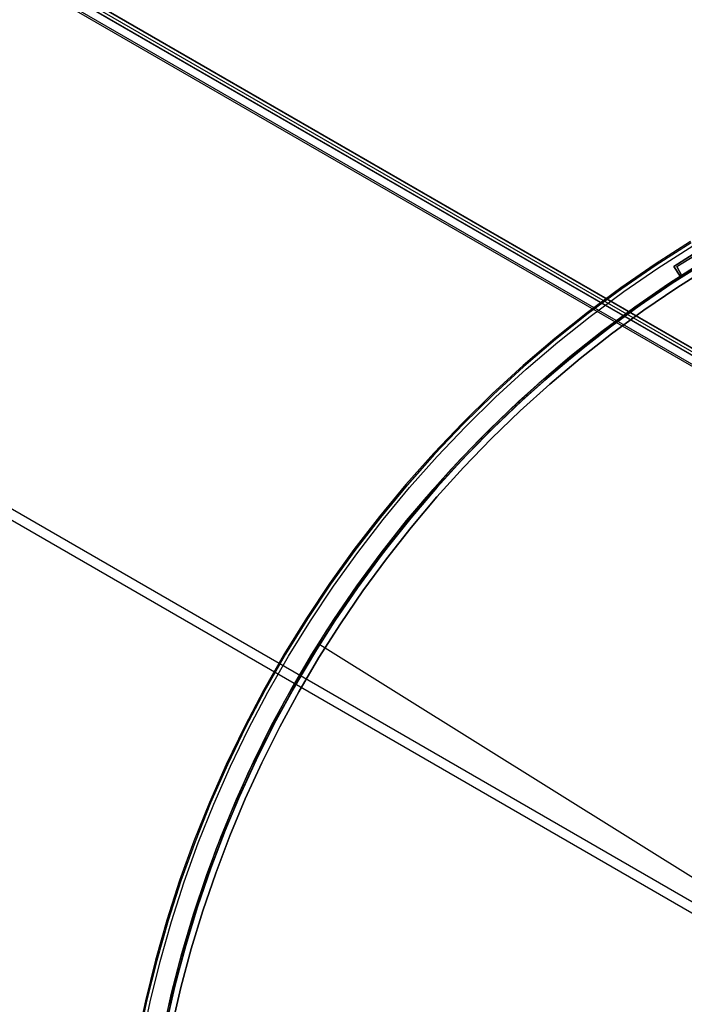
# Model space of a CAD drawing. Header units: millimetres. Extents: x 6049 to 7254, y -11340 to -10297.
# Tile 65 of 237: x 6487 to 6571, y -10646 to -10522. Entities that reach past the tile are written whole.
import ezdxf

# ---------------------------------------------------------------- set-up
doc = ezdxf.new("R2010")
doc.units = ezdxf.units.MM
doc.layers.add('color', color=7, linetype='Continuous')
doc.layers.add('luz', color=7, linetype='Continuous')

msp = doc.modelspace()

# ---------------------------------------------------------------- linework, layer by layer
at = {"color": 8, "true_color": 0x7f7f7f}
for p, q in [((6110.32, -10297.72, 81.77), (6655.92, -10612.72, 81.77)), ((6110.34, -10297.69, 77.17), (6655.94, -10612.69, 77.17)), ((6110.52, -10297.38, 80.07), (6656.12, -10612.38, 80.07)), ((6110.72, -10297.04, 78.36), (6656.31, -10612.04, 78.36)), ((6656.33, -10612.01, 78.14), (6110.73, -10297.01, 78.14)), ((6655.32, -10613.76, 82.52), (6109.72, -10298.76, 82.52)), ((6655.43, -10613.56, 82.55), (6109.84, -10298.56, 82.55)), ((6080.38, -10349.58, 63.33), (6592.03, -10644.98, 63.33)), ((6079.76, -10350.65, 68.69), (6591.41, -10646.05, 68.69))]:
    msp.add_line(p, q, dxfattribs=at)
at = {"layer": 'color', "color": 254, "true_color": 0xcad1ee}
for p, q in [((6571.57, -10549.73, -35.8), (6567.12, -10552.57, -35.8)), ((6571.57, -10549.73, -11.46), (6567.12, -10552.57, -11.46)), ((6571.57, -10549.73, -23.63), (6567.12, -10552.57, -23.63)), ((6571.57, -10549.73, -35.8), (6567.12, -10552.57, -35.8)), ((6571.57, -10549.73, -11.46), (6567.12, -10552.57, -11.46)), ((6571.66, -10549.87, -10.91), (6567.21, -10552.71, -10.91)), ((6567.46, -10553.08, -10.54), (6571.89, -10550.25, -10.54)), ((6567.46, -10553.08, -10.54), (6571.89, -10550.25, -10.54)), ((6569.45, -10552.86, -30.6), (6573.45, -10550.36, -30.6)), ((6569.45, -10552.86, -30.6), (6573.45, -10550.36, -30.6)), ((6573.45, -10550.36, -34.1), (6569.45, -10552.86, -34.1)), ((6569.45, -10552.86, -32.35), (6573.45, -10550.36, -32.35)), ((6573.45, -10550.36, -34.1), (6569.45, -10552.86, -34.1)), ((6573.14, -10552.29, -35.8), (6568.78, -10555.07, -35.8)), ((6573.14, -10552.29, -35.8), (6568.78, -10555.07, -35.8)), ((6570.25, -10554.11, -34.1), (6574.22, -10551.63, -34.1)), ((6570.25, -10554.11, -34.1), (6574.22, -10551.63, -34.1)), ((6567.12, -10552.57, -35.8), (6562.77, -10555.57, -35.8)), ((6567.12, -10552.57, -11.46), (6562.77, -10555.57, -11.46)), ((6567.12, -10552.57, -23.63), (6562.77, -10555.57, -23.63)), ((6567.12, -10552.57, -35.8), (6562.77, -10555.57, -35.8)), ((6567.12, -10552.57, -11.46), (6562.77, -10555.57, -11.46)), ((6567.21, -10552.71, -10.91), (6562.87, -10555.7, -10.91)), ((6563.12, -10556.06, -10.54), (6567.46, -10553.08, -10.54)), ((6563.12, -10556.06, -10.54), (6567.46, -10553.08, -10.54)), ((6570.25, -10554.11, -30.6), (6569.45, -10552.86, -30.6)), ((6569.45, -10552.86, -34.1), (6569.45, -10552.86, -30.6)), ((6570.25, -10554.11, -34.1), (6569.45, -10552.86, -34.1)), ((6569.45, -10552.86, -34.1), (6569.45, -10552.86, -30.6)), ((6570.25, -10554.11, -30.6), (6569.45, -10552.86, -30.6)), ((6570.25, -10554.11, -34.1), (6569.45, -10552.86, -34.1)), ((6569.45, -10552.86, -32.35), (6570.25, -10554.11, -32.35)), ((6574.1, -10552.87, -11.27), (6569.83, -10555.58, -11.27)), ((6574.1, -10552.87, -30.6), (6569.83, -10555.58, -30.6)), ((6574.1, -10552.87, -11.27), (6569.83, -10555.58, -11.27)), ((6574.1, -10552.87, -30.6), (6569.83, -10555.58, -30.6)), ((6569.83, -10555.58, -20.93), (6574.1, -10552.87, -20.93)), ((6569.85, -10553.49, -34.1), (6569.85, -10553.49, -30.6)), ((6565.95, -10556.99, -30.6), (6570.25, -10554.11, -30.6)), ((6565.95, -10556.99, -30.6), (6570.25, -10554.11, -30.6)), ((6565.95, -10556.99, -33.2), (6570.25, -10554.11, -33.2)), ((6570.25, -10554.11, -30.6), (6570.25, -10554.11, -34.1)), ((6570.25, -10554.11, -30.6), (6570.25, -10554.11, -34.1)), ((6562.77, -10555.57, -35.8), (6558.52, -10558.71, -35.8)), ((6562.77, -10555.57, -11.46), (6558.52, -10558.71, -11.46)), ((6562.77, -10555.57, -23.63), (6558.52, -10558.71, -23.63)), ((6562.77, -10555.57, -35.8), (6558.52, -10558.71, -35.8)), ((6562.77, -10555.57, -11.46), (6558.52, -10558.71, -11.46)), ((6562.87, -10555.7, -10.91), (6558.63, -10558.84, -10.91)), ((6558.89, -10559.19, -10.54), (6563.12, -10556.06, -10.54)), ((6558.89, -10559.19, -10.54), (6563.12, -10556.06, -10.54)), ((6568.78, -10555.07, -35.8), (6564.51, -10558.01, -35.8)), ((6568.78, -10555.07, -35.8), (6564.51, -10558.01, -35.8)), ((6569.83, -10555.58, -11.27), (6565.66, -10558.42, -11.27)), ((6569.83, -10555.58, -30.6), (6565.66, -10558.42, -30.6)), ((6569.83, -10555.58, -11.27), (6565.66, -10558.42, -11.27)), ((6569.83, -10555.58, -30.6), (6565.66, -10558.42, -30.6)), ((6565.66, -10558.42, -20.93), (6569.83, -10555.58, -20.93)), ((6561.75, -10560.03, -30.6), (6565.95, -10556.99, -30.6)), ((6561.75, -10560.03, -30.6), (6565.95, -10556.99, -30.6)), ((6561.75, -10560.03, -33.2), (6565.95, -10556.99, -33.2)), ((6558.52, -10558.71, -35.8), (6554.39, -10562, -35.8)), ((6558.52, -10558.71, -11.46), (6554.39, -10562, -11.46)), ((6558.52, -10558.71, -23.63), (6554.39, -10562, -23.63)), ((6558.52, -10558.71, -35.8), (6554.39, -10562, -35.8)), ((6558.52, -10558.71, -11.46), (6554.39, -10562, -11.46)), ((6564.51, -10558.01, -35.8), (6560.35, -10561.09, -35.8)), ((6564.51, -10558.01, -35.8), (6560.35, -10561.09, -35.8)), ((6565.66, -10558.42, -11.27), (6561.58, -10561.41, -11.27)), ((6565.66, -10558.42, -30.6), (6561.58, -10561.41, -30.6)), ((6565.66, -10558.42, -11.27), (6561.58, -10561.41, -11.27)), ((6565.66, -10558.42, -30.6), (6561.58, -10561.41, -30.6)), ((6561.58, -10561.41, -20.93), (6565.66, -10558.42, -20.93)), ((6558.63, -10558.84, -10.91), (6554.5, -10562.12, -10.91)), ((6554.78, -10562.47, -10.54), (6558.89, -10559.19, -10.54)), ((6554.78, -10562.47, -10.54), (6558.89, -10559.19, -10.54)), ((6560.35, -10561.09, -35.8), (6556.3, -10564.31, -35.8)), ((6560.35, -10561.09, -35.8), (6556.3, -10564.31, -35.8)), ((6557.66, -10563.21, -30.6), (6561.75, -10560.03, -30.6)), ((6557.66, -10563.21, -30.6), (6561.75, -10560.03, -30.6)), ((6557.66, -10563.21, -33.2), (6561.75, -10560.03, -33.2)), ((6554.39, -10562, -35.8), (6550.37, -10565.42, -35.8)), ((6554.39, -10562, -11.46), (6550.37, -10565.42, -11.46)), ((6554.39, -10562, -23.63), (6550.37, -10565.42, -23.63)), ((6554.39, -10562, -35.8), (6550.37, -10565.42, -35.8)), ((6554.39, -10562, -11.46), (6550.37, -10565.42, -11.46)), ((6554.5, -10562.12, -10.91), (6550.48, -10565.55, -10.91)), ((6550.77, -10565.88, -10.54), (6554.78, -10562.47, -10.54)), ((6550.77, -10565.88, -10.54), (6554.78, -10562.47, -10.54)), ((6561.58, -10561.41, -11.27), (6557.61, -10564.53, -11.27)), ((6561.58, -10561.41, -30.6), (6557.61, -10564.53, -30.6)), ((6561.58, -10561.41, -11.27), (6557.61, -10564.53, -11.27)), ((6561.58, -10561.41, -30.6), (6557.61, -10564.53, -30.6)), ((6557.61, -10564.53, -20.93), (6561.58, -10561.41, -20.93)), ((6553.68, -10566.52, -30.6), (6557.66, -10563.21, -30.6)), ((6553.68, -10566.52, -30.6), (6557.66, -10563.21, -30.6)), ((6553.68, -10566.52, -33.2), (6557.66, -10563.21, -33.2)), ((6556.3, -10564.31, -35.8), (6552.36, -10567.67, -35.8)), ((6556.3, -10564.31, -35.8), (6552.36, -10567.67, -35.8)), ((6557.61, -10564.53, -11.27), (6553.75, -10567.78, -11.27)), ((6557.61, -10564.53, -30.6), (6553.75, -10567.78, -30.6)), ((6557.61, -10564.53, -11.27), (6553.75, -10567.78, -11.27)), ((6557.61, -10564.53, -30.6), (6553.75, -10567.78, -30.6)), ((6553.75, -10567.78, -20.93), (6557.61, -10564.53, -20.93)), ((6550.37, -10565.42, -35.8), (6546.47, -10568.99, -35.8)), ((6550.37, -10565.42, -11.46), (6546.47, -10568.99, -11.46)), ((6550.37, -10565.42, -23.63), (6546.47, -10568.99, -23.63)), ((6550.37, -10565.42, -35.8), (6546.47, -10568.99, -35.8)), ((6550.37, -10565.42, -11.46), (6546.47, -10568.99, -11.46)), ((6550.48, -10565.55, -10.91), (6546.59, -10569.11, -10.91)), ((6546.89, -10569.43, -10.54), (6550.77, -10565.88, -10.54)), ((6546.89, -10569.43, -10.54), (6550.77, -10565.88, -10.54)), ((6549.81, -10569.97, -30.6), (6553.68, -10566.52, -30.6)), ((6549.81, -10569.97, -30.6), (6553.68, -10566.52, -30.6)), ((6549.81, -10569.97, -33.2), (6553.68, -10566.52, -33.2)), ((6552.36, -10567.67, -35.8), (6548.54, -10571.17, -35.8)), ((6552.36, -10567.67, -35.8), (6548.54, -10571.17, -35.8)), ((6553.75, -10567.78, -11.27), (6550, -10571.16, -11.27)), ((6553.75, -10567.78, -30.6), (6550, -10571.16, -30.6)), ((6553.75, -10567.78, -11.27), (6550, -10571.16, -11.27)), ((6553.75, -10567.78, -30.6), (6550, -10571.16, -30.6)), ((6550, -10571.16, -20.93), (6553.75, -10567.78, -20.93)), ((6546.47, -10568.99, -35.8), (6542.7, -10572.69, -35.8)), ((6546.47, -10568.99, -11.46), (6542.7, -10572.69, -11.46)), ((6546.47, -10568.99, -23.63), (6542.7, -10572.69, -23.63)), ((6546.47, -10568.99, -35.8), (6542.7, -10572.69, -35.8)), ((6546.47, -10568.99, -11.46), (6542.7, -10572.69, -11.46)), ((6546.59, -10569.11, -10.91), (6542.82, -10572.8, -10.91)), ((6543.13, -10573.11, -10.54), (6546.89, -10569.43, -10.54)), ((6543.13, -10573.11, -10.54), (6546.89, -10569.43, -10.54)), ((6548.54, -10571.17, -35.8), (6544.84, -10574.79, -35.8)), ((6548.54, -10571.17, -35.8), (6544.84, -10574.79, -35.8)), ((6546.07, -10573.56, -30.6), (6549.81, -10569.97, -30.6)), ((6546.07, -10573.56, -30.6), (6549.81, -10569.97, -30.6)), ((6546.07, -10573.56, -33.2), (6549.81, -10569.97, -33.2)), ((6550, -10571.16, -11.27), (6546.37, -10574.67, -11.27)), ((6550, -10571.16, -30.6), (6546.37, -10574.67, -30.6)), ((6550, -10571.16, -11.27), (6546.37, -10574.67, -11.27)), ((6550, -10571.16, -30.6), (6546.37, -10574.67, -30.6)), ((6546.37, -10574.67, -20.93), (6550, -10571.16, -20.93)), ((6542.7, -10572.69, -35.8), (6539.06, -10576.51, -35.8)), ((6542.7, -10572.69, -11.46), (6539.06, -10576.51, -11.46)), ((6542.7, -10572.69, -23.63), (6539.06, -10576.51, -23.63)), ((6542.7, -10572.69, -35.8), (6539.06, -10576.51, -35.8)), ((6542.7, -10572.69, -11.46), (6539.06, -10576.51, -11.46)), ((6542.82, -10572.8, -10.91), (6539.18, -10576.62, -10.91)), ((6539.51, -10576.92, -10.54), (6543.13, -10573.11, -10.54)), ((6539.51, -10576.92, -10.54), (6543.13, -10573.11, -10.54)), ((6542.45, -10577.27, -30.6), (6546.07, -10573.56, -30.6)), ((6542.45, -10577.27, -30.6), (6546.07, -10573.56, -30.6)), ((6542.45, -10577.27, -33.2), (6546.07, -10573.56, -33.2)), ((6544.84, -10574.79, -35.8), (6541.27, -10578.54, -35.8)), ((6544.84, -10574.79, -35.8), (6541.27, -10578.54, -35.8)), ((6546.37, -10574.67, -11.27), (6542.85, -10578.3, -11.27)), ((6546.37, -10574.67, -30.6), (6542.85, -10578.3, -30.6)), ((6546.37, -10574.67, -11.27), (6542.85, -10578.3, -11.27)), ((6546.37, -10574.67, -30.6), (6542.85, -10578.3, -30.6)), ((6542.85, -10578.3, -20.93), (6546.37, -10574.67, -20.93)), ((6539.06, -10576.51, -35.8), (6535.55, -10580.46, -35.8)), ((6539.06, -10576.51, -11.46), (6535.55, -10580.46, -11.46)), ((6539.06, -10576.51, -23.63), (6535.55, -10580.46, -23.63)), ((6539.06, -10576.51, -35.8), (6535.55, -10580.46, -35.8)), ((6539.06, -10576.51, -11.46), (6535.55, -10580.46, -11.46)), ((6539.18, -10576.62, -10.91), (6535.68, -10580.57, -10.91)), ((6536.01, -10580.85, -10.54), (6539.51, -10576.92, -10.54)), ((6536.01, -10580.85, -10.54), (6539.51, -10576.92, -10.54)), ((6538.97, -10581.1, -30.6), (6542.45, -10577.27, -30.6)), ((6538.97, -10581.1, -30.6), (6542.45, -10577.27, -30.6)), ((6538.97, -10581.1, -33.2), (6542.45, -10577.27, -33.2)), ((6541.27, -10578.54, -35.8), (6537.83, -10582.41, -35.8)), ((6541.27, -10578.54, -35.8), (6537.83, -10582.41, -35.8)), ((6542.85, -10578.3, -11.27), (6539.47, -10582.05, -11.27)), ((6542.85, -10578.3, -30.6), (6539.47, -10582.05, -30.6)), ((6542.85, -10578.3, -11.27), (6539.47, -10582.05, -11.27)), ((6542.85, -10578.3, -30.6), (6539.47, -10582.05, -30.6)), ((6539.47, -10582.05, -20.93), (6542.85, -10578.3, -20.93)), ((6535.55, -10580.46, -35.8), (6532.18, -10584.53, -35.8)), ((6535.55, -10580.46, -11.46), (6532.18, -10584.53, -11.46)), ((6535.55, -10580.46, -23.63), (6532.18, -10584.53, -23.63)), ((6535.55, -10580.46, -35.8), (6532.18, -10584.53, -35.8)), ((6535.55, -10580.46, -11.46), (6532.18, -10584.53, -11.46)), ((6535.68, -10580.57, -10.91), (6532.31, -10584.63, -10.91)), ((6532.66, -10584.9, -10.54), (6536.01, -10580.85, -10.54)), ((6532.66, -10584.9, -10.54), (6536.01, -10580.85, -10.54)), ((6535.62, -10585.05, -30.6), (6538.97, -10581.1, -30.6)), ((6535.62, -10585.05, -30.6), (6538.97, -10581.1, -30.6)), ((6535.62, -10585.05, -33.2), (6538.97, -10581.1, -33.2)), ((6537.83, -10582.41, -35.8), (6534.52, -10586.4, -35.8)), ((6537.83, -10582.41, -35.8), (6534.52, -10586.4, -35.8)), ((6539.47, -10582.05, -11.27), (6536.21, -10585.91, -11.27)), ((6539.47, -10582.05, -30.6), (6536.21, -10585.91, -30.6)), ((6539.47, -10582.05, -11.27), (6536.21, -10585.91, -11.27)), ((6539.47, -10582.05, -30.6), (6536.21, -10585.91, -30.6)), ((6536.21, -10585.91, -20.93), (6539.47, -10582.05, -20.93)), ((6532.18, -10584.53, -35.8), (6528.95, -10588.71, -35.8)), ((6532.18, -10584.53, -11.46), (6528.95, -10588.71, -11.46)), ((6532.18, -10584.53, -23.63), (6528.95, -10588.71, -23.63)), ((6532.18, -10584.53, -35.8), (6528.95, -10588.71, -35.8)), ((6532.18, -10584.53, -11.46), (6528.95, -10588.71, -11.46)), ((6532.31, -10584.63, -10.91), (6529.09, -10588.81, -10.91)), ((6529.44, -10589.07, -10.54), (6532.66, -10584.9, -10.54)), ((6529.44, -10589.07, -10.54), (6532.66, -10584.9, -10.54)), ((6532.4, -10589.11, -30.6), (6535.62, -10585.05, -30.6)), ((6532.4, -10589.11, -30.6), (6535.62, -10585.05, -30.6)), ((6532.4, -10589.11, -33.2), (6535.62, -10585.05, -33.2)), ((6536.21, -10585.91, -11.27), (6533.08, -10589.87, -11.27)), ((6536.21, -10585.91, -30.6), (6533.08, -10589.87, -30.6)), ((6536.21, -10585.91, -11.27), (6533.08, -10589.87, -11.27)), ((6536.21, -10585.91, -30.6), (6533.08, -10589.87, -30.6)), ((6533.08, -10589.87, -20.93), (6536.21, -10585.91, -20.93)), ((6534.52, -10586.4, -35.8), (6531.36, -10590.5, -35.8)), ((6534.52, -10586.4, -35.8), (6531.36, -10590.5, -35.8)), ((6528.95, -10588.71, -35.8), (6525.87, -10593, -35.8)), ((6528.95, -10588.71, -11.46), (6525.87, -10593, -11.46)), ((6528.95, -10588.71, -23.63), (6525.87, -10593, -23.63)), ((6528.95, -10588.71, -35.8), (6525.87, -10593, -35.8)), ((6528.95, -10588.71, -11.46), (6525.87, -10593, -11.46)), ((6529.09, -10588.81, -10.91), (6526.01, -10593.09, -10.91)), ((6526.37, -10593.34, -10.54), (6529.44, -10589.07, -10.54)), ((6526.37, -10593.34, -10.54), (6529.44, -10589.07, -10.54)), ((6529.33, -10593.29, -30.6), (6532.4, -10589.11, -30.6)), ((6529.33, -10593.29, -30.6), (6532.4, -10589.11, -30.6)), ((6529.33, -10593.29, -33.2), (6532.4, -10589.11, -33.2)), ((6533.08, -10589.87, -11.27), (6530.09, -10593.94, -11.27)), ((6533.08, -10589.87, -30.6), (6530.09, -10593.94, -30.6)), ((6533.08, -10589.87, -11.27), (6530.09, -10593.94, -11.27)), ((6533.08, -10589.87, -30.6), (6530.09, -10593.94, -30.6)), ((6530.09, -10593.94, -20.93), (6533.08, -10589.87, -20.93)), ((6531.36, -10590.5, -35.8), (6528.34, -10594.7, -35.8)), ((6531.36, -10590.5, -35.8), (6528.34, -10594.7, -35.8)), ((6525.87, -10593, -35.8), (6522.94, -10597.39, -35.8)), ((6525.87, -10593, -11.46), (6522.94, -10597.39, -11.46)), ((6525.87, -10593, -23.63), (6522.94, -10597.39, -23.63)), ((6525.87, -10593, -35.8), (6522.94, -10597.39, -35.8)), ((6525.87, -10593, -11.46), (6522.94, -10597.39, -11.46)), ((6526.01, -10593.09, -10.91), (6523.08, -10597.48, -10.91)), ((6523.45, -10597.72, -10.54), (6526.37, -10593.34, -10.54)), ((6523.45, -10597.72, -10.54), (6526.37, -10593.34, -10.54)), ((6526.41, -10597.56, -30.6), (6529.33, -10593.29, -30.6)), ((6526.41, -10597.56, -30.6), (6529.33, -10593.29, -30.6)), ((6526.41, -10597.56, -33.2), (6529.33, -10593.29, -33.2)), ((6528.34, -10594.7, -35.8), (6525.46, -10599.01, -35.8)), ((6528.34, -10594.7, -35.8), (6525.46, -10599.01, -35.8)), ((6530.09, -10593.94, -11.27), (6527.24, -10598.11, -11.27)), ((6530.09, -10593.94, -30.6), (6527.24, -10598.11, -30.6)), ((6530.09, -10593.94, -11.27), (6527.24, -10598.11, -11.27)), ((6530.09, -10593.94, -30.6), (6527.24, -10598.11, -30.6)), ((6527.24, -10598.11, -20.93), (6530.09, -10593.94, -20.93)), ((6522.94, -10597.39, -35.8), (6520.16, -10601.88, -35.8)), ((6522.94, -10597.39, -11.46), (6520.16, -10601.88, -11.46)), ((6522.94, -10597.39, -23.63), (6520.16, -10601.88, -23.63)), ((6522.94, -10597.39, -35.8), (6520.16, -10601.88, -35.8)), ((6522.94, -10597.39, -11.46), (6520.16, -10601.88, -11.46)), ((6523.08, -10597.48, -10.91), (6520.31, -10601.97, -10.91)), ((6520.69, -10602.19, -10.54), (6523.45, -10597.72, -10.54)), ((6520.69, -10602.19, -10.54), (6523.45, -10597.72, -10.54)), ((6523.63, -10601.94, -30.6), (6526.41, -10597.56, -30.6)), ((6523.63, -10601.94, -30.6), (6526.41, -10597.56, -30.6)), ((6523.63, -10601.94, -33.2), (6526.41, -10597.56, -33.2)), ((6527.24, -10598.11, -11.27), (6524.53, -10602.38, -11.27)), ((6527.24, -10598.11, -30.6), (6524.53, -10602.38, -30.6)), ((6527.24, -10598.11, -11.27), (6524.53, -10602.38, -11.27)), ((6527.24, -10598.11, -30.6), (6524.53, -10602.38, -30.6)), ((6524.53, -10602.38, -20.93), (6527.24, -10598.11, -20.93)), ((6525.46, -10599.01, -35.8), (6522.74, -10603.42, -35.8)), ((6525.46, -10599.01, -35.8), (6522.74, -10603.42, -35.8)), ((6520.16, -10601.88, -35.8), (6517.54, -10606.47, -35.8)), ((6520.16, -10601.88, -11.46), (6517.54, -10606.47, -11.46)), ((6520.16, -10601.88, -23.63), (6517.54, -10606.47, -23.63)), ((6520.16, -10601.88, -35.8), (6517.54, -10606.47, -35.8)), ((6520.16, -10601.88, -11.46), (6517.54, -10606.47, -11.46)), ((6520.31, -10601.97, -10.91), (6517.69, -10606.55, -10.91)), ((6518.07, -10606.76, -10.54), (6520.69, -10602.19, -10.54)), ((6518.07, -10606.76, -10.54), (6520.69, -10602.19, -10.54)), ((6521.01, -10606.41, -30.6), (6523.63, -10601.94, -30.6)), ((6521.01, -10606.41, -30.6), (6523.63, -10601.94, -30.6)), ((6521.01, -10606.41, -33.2), (6523.63, -10601.94, -33.2)), ((6522.74, -10603.42, -35.8), (6520.17, -10607.91, -35.8)), ((6522.74, -10603.42, -35.8), (6520.17, -10607.91, -35.8)), ((6524.53, -10602.38, -11.27), (6521.97, -10606.73, -11.27)), ((6524.53, -10602.38, -30.6), (6521.97, -10606.73, -30.6)), ((6524.53, -10602.38, -11.27), (6521.97, -10606.73, -11.27)), ((6524.53, -10602.38, -30.6), (6521.97, -10606.73, -30.6)), ((6521.97, -10606.73, -20.93), (6524.53, -10602.38, -20.93)), ((6517.54, -10606.47, -35.8), (6515.08, -10611.14, -35.8)), ((6517.54, -10606.47, -11.46), (6515.08, -10611.14, -11.46)), ((6517.54, -10606.47, -23.63), (6515.08, -10611.14, -23.63)), ((6517.54, -10606.47, -35.8), (6515.08, -10611.14, -35.8)), ((6517.54, -10606.47, -11.46), (6515.08, -10611.14, -11.46)), ((6517.69, -10606.55, -10.91), (6515.23, -10611.21, -10.91)), ((6515.62, -10611.41, -10.54), (6518.07, -10606.76, -10.54)), ((6515.62, -10611.41, -10.54), (6518.07, -10606.76, -10.54)), ((6518.54, -10610.96, -30.6), (6521.01, -10606.41, -30.6)), ((6518.54, -10610.96, -30.6), (6521.01, -10606.41, -30.6)), ((6518.54, -10610.96, -33.2), (6521.01, -10606.41, -33.2)), ((6521.97, -10606.73, -11.27), (6519.56, -10611.17, -11.27)), ((6521.97, -10606.73, -30.6), (6519.56, -10611.17, -30.6)), ((6521.97, -10606.73, -11.27), (6519.56, -10611.17, -11.27)), ((6521.97, -10606.73, -30.6), (6519.56, -10611.17, -30.6)), ((6519.56, -10611.17, -20.93), (6521.97, -10606.73, -20.93)), ((6520.17, -10607.91, -35.8), (6517.76, -10612.49, -35.8)), ((6520.17, -10607.91, -35.8), (6517.76, -10612.49, -35.8)), ((6516.23, -10615.6, -30.6), (6518.54, -10610.96, -30.6)), ((6516.23, -10615.6, -30.6), (6518.54, -10610.96, -30.6)), ((6516.23, -10615.6, -33.2), (6518.54, -10610.96, -33.2)), ((6515.08, -10611.14, -35.8), (6512.78, -10615.9, -35.8)), ((6515.08, -10611.14, -11.46), (6512.78, -10615.9, -11.46)), ((6515.08, -10611.14, -23.63), (6512.78, -10615.9, -23.63)), ((6515.08, -10611.14, -35.8), (6512.78, -10615.9, -35.8)), ((6515.08, -10611.14, -11.46), (6512.78, -10615.9, -11.46)), ((6515.23, -10611.21, -10.91), (6512.93, -10615.96, -10.91)), ((6513.33, -10616.15, -10.54), (6515.62, -10611.41, -10.54)), ((6513.33, -10616.15, -10.54), (6515.62, -10611.41, -10.54)), ((6519.56, -10611.17, -11.27), (6517.3, -10615.69, -11.27)), ((6519.56, -10611.17, -30.6), (6517.3, -10615.69, -30.6)), ((6519.56, -10611.17, -11.27), (6517.3, -10615.69, -11.27)), ((6519.56, -10611.17, -30.6), (6517.3, -10615.69, -30.6)), ((6517.3, -10615.69, -20.93), (6519.56, -10611.17, -20.93)), ((6517.76, -10612.49, -35.8), (6515.5, -10617.15, -35.8)), ((6517.76, -10612.49, -35.8), (6515.5, -10617.15, -35.8)), ((6512.78, -10615.9, -35.8), (6510.65, -10620.73, -35.8)), ((6512.78, -10615.9, -11.46), (6510.65, -10620.73, -11.46)), ((6512.78, -10615.9, -23.63), (6510.65, -10620.73, -23.63)), ((6512.78, -10615.9, -35.8), (6510.65, -10620.73, -35.8)), ((6512.78, -10615.9, -11.46), (6510.65, -10620.73, -11.46)), ((6512.93, -10615.96, -10.91), (6510.8, -10620.79, -10.91)), ((6514.09, -10620.32, -30.6), (6516.23, -10615.6, -30.6)), ((6514.09, -10620.32, -30.6), (6516.23, -10615.6, -30.6)), ((6514.09, -10620.32, -33.2), (6516.23, -10615.6, -33.2)), ((6517.3, -10615.69, -11.27), (6515.19, -10620.28, -11.27)), ((6517.3, -10615.69, -30.6), (6515.19, -10620.28, -30.6)), ((6517.3, -10615.69, -11.27), (6515.19, -10620.28, -11.27)), ((6517.3, -10615.69, -30.6), (6515.19, -10620.28, -30.6)), ((6515.19, -10620.28, -20.93), (6517.3, -10615.69, -20.93)), ((6511.21, -10620.96, -10.54), (6513.33, -10616.15, -10.54)), ((6511.21, -10620.96, -10.54), (6513.33, -10616.15, -10.54)), ((6515.5, -10617.15, -35.8), (6513.41, -10621.89, -35.8)), ((6515.5, -10617.15, -35.8), (6513.41, -10621.89, -35.8)), ((6510.65, -10620.73, -35.8), (6508.68, -10625.63, -35.8)), ((6510.65, -10620.73, -11.46), (6508.68, -10625.63, -11.46)), ((6510.65, -10620.73, -23.63), (6508.68, -10625.63, -23.63)), ((6510.65, -10620.73, -35.8), (6508.68, -10625.63, -35.8)), ((6510.65, -10620.73, -11.46), (6508.68, -10625.63, -11.46)), ((6510.8, -10620.79, -10.91), (6508.84, -10625.69, -10.91)), ((6509.25, -10625.85, -10.54), (6511.21, -10620.96, -10.54)), ((6509.25, -10625.85, -10.54), (6511.21, -10620.96, -10.54)), ((6512.1, -10625.1, -30.6), (6514.09, -10620.32, -30.6)), ((6512.1, -10625.1, -30.6), (6514.09, -10620.32, -30.6)), ((6512.1, -10625.1, -33.2), (6514.09, -10620.32, -33.2)), ((6515.19, -10620.28, -11.27), (6513.25, -10624.94, -11.27)), ((6515.19, -10620.28, -30.6), (6513.25, -10624.94, -30.6)), ((6515.19, -10620.28, -11.27), (6513.25, -10624.94, -11.27)), ((6515.19, -10620.28, -30.6), (6513.25, -10624.94, -30.6)), ((6513.25, -10624.94, -20.93), (6515.19, -10620.28, -20.93)), ((6513.41, -10621.89, -35.8), (6511.49, -10626.7, -35.8)), ((6513.41, -10621.89, -35.8), (6511.49, -10626.7, -35.8)), ((6508.68, -10625.63, -35.8), (6506.89, -10630.6, -35.8)), ((6508.68, -10625.63, -11.46), (6506.89, -10630.6, -11.46)), ((6508.68, -10625.63, -23.63), (6506.89, -10630.6, -23.63)), ((6508.68, -10625.63, -35.8), (6506.89, -10630.6, -35.8)), ((6508.68, -10625.63, -11.46), (6506.89, -10630.6, -11.46)), ((6508.84, -10625.69, -10.91), (6507.04, -10630.65, -10.91)), ((6507.46, -10630.79, -10.54), (6509.25, -10625.85, -10.54)), ((6507.46, -10630.79, -10.54), (6509.25, -10625.85, -10.54)), ((6510.29, -10629.96, -30.6), (6512.1, -10625.1, -30.6)), ((6510.29, -10629.96, -30.6), (6512.1, -10625.1, -30.6)), ((6510.29, -10629.96, -33.2), (6512.1, -10625.1, -33.2)), ((6513.25, -10624.94, -11.27), (6511.46, -10629.66, -11.27)), ((6513.25, -10624.94, -30.6), (6511.46, -10629.66, -30.6)), ((6513.25, -10624.94, -11.27), (6511.46, -10629.66, -11.27)), ((6513.25, -10624.94, -30.6), (6511.46, -10629.66, -30.6)), ((6511.46, -10629.66, -20.93), (6513.25, -10624.94, -20.93)), ((6511.49, -10626.7, -35.8), (6509.73, -10631.57, -35.8)), ((6511.49, -10626.7, -35.8), (6509.73, -10631.57, -35.8)), ((6511.46, -10629.66, -11.27), (6509.83, -10634.44, -11.27)), ((6511.46, -10629.66, -30.6), (6509.83, -10634.44, -30.6)), ((6511.46, -10629.66, -11.27), (6509.83, -10634.44, -11.27)), ((6511.46, -10629.66, -30.6), (6509.83, -10634.44, -30.6)), ((6509.83, -10634.44, -20.93), (6511.46, -10629.66, -20.93)), ((6506.89, -10630.6, -35.8), (6505.27, -10635.62, -35.8)), ((6506.89, -10630.6, -11.46), (6505.27, -10635.62, -11.46)), ((6506.89, -10630.6, -23.63), (6505.27, -10635.62, -23.63)), ((6506.89, -10630.6, -35.8), (6505.27, -10635.62, -35.8)), ((6506.89, -10630.6, -11.46), (6505.27, -10635.62, -11.46)), ((6507.04, -10630.65, -10.91), (6505.42, -10635.67, -10.91)), ((6505.85, -10635.8, -10.54), (6507.46, -10630.79, -10.54)), ((6505.85, -10635.8, -10.54), (6507.46, -10630.79, -10.54)), ((6508.64, -10634.87, -30.6), (6510.29, -10629.96, -30.6)), ((6508.64, -10634.87, -30.6), (6510.29, -10629.96, -30.6)), ((6508.64, -10634.87, -33.2), (6510.29, -10629.96, -33.2)), ((6509.73, -10631.57, -35.8), (6508.14, -10636.5, -35.8)), ((6509.73, -10631.57, -35.8), (6508.14, -10636.5, -35.8)), ((6509.83, -10634.44, -11.27), (6508.36, -10639.27, -11.27)), ((6509.83, -10634.44, -30.6), (6508.36, -10639.27, -30.6)), ((6509.83, -10634.44, -11.27), (6508.36, -10639.27, -11.27)), ((6509.83, -10634.44, -30.6), (6508.36, -10639.27, -30.6)), ((6508.36, -10639.27, -20.93), (6509.83, -10634.44, -20.93)), ((6505.27, -10635.62, -35.8), (6503.82, -10640.7, -35.8)), ((6505.27, -10635.62, -11.46), (6503.82, -10640.7, -11.46)), ((6505.27, -10635.62, -23.63), (6503.82, -10640.7, -23.63)), ((6505.27, -10635.62, -35.8), (6503.82, -10640.7, -35.8)), ((6505.27, -10635.62, -11.46), (6503.82, -10640.7, -11.46)), ((6505.42, -10635.67, -10.91), (6503.98, -10640.75, -10.91)), ((6504.41, -10640.86, -10.54), (6505.85, -10635.8, -10.54)), ((6504.41, -10640.86, -10.54), (6505.85, -10635.8, -10.54)), ((6507.16, -10639.84, -30.6), (6508.64, -10634.87, -30.6)), ((6507.16, -10639.84, -30.6), (6508.64, -10634.87, -30.6)), ((6507.16, -10639.84, -33.2), (6508.64, -10634.87, -33.2)), ((6508.14, -10636.5, -35.8), (6506.72, -10641.48, -35.8)), ((6508.14, -10636.5, -35.8), (6506.72, -10641.48, -35.8)), ((6508.36, -10639.27, -11.27), (6507.06, -10644.15, -11.27)), ((6508.36, -10639.27, -30.6), (6507.06, -10644.15, -30.6)), ((6508.36, -10639.27, -11.27), (6507.06, -10644.15, -11.27)), ((6508.36, -10639.27, -30.6), (6507.06, -10644.15, -30.6)), ((6507.06, -10644.15, -20.93), (6508.36, -10639.27, -20.93)), ((6503.82, -10640.7, -35.8), (6502.55, -10645.83, -35.8)), ((6503.82, -10640.7, -11.46), (6502.55, -10645.83, -11.46)), ((6503.82, -10640.7, -23.63), (6502.55, -10645.83, -23.63)), ((6503.82, -10640.7, -35.8), (6502.55, -10645.83, -35.8)), ((6503.82, -10640.7, -11.46), (6502.55, -10645.83, -11.46)), ((6503.98, -10640.75, -10.91), (6502.71, -10645.87, -10.91)), ((6503.14, -10645.97, -10.54), (6504.41, -10640.86, -10.54)), ((6503.14, -10645.97, -10.54), (6504.41, -10640.86, -10.54)), ((6505.86, -10644.85, -30.6), (6507.16, -10639.84, -30.6)), ((6505.86, -10644.85, -30.6), (6507.16, -10639.84, -30.6)), ((6505.86, -10644.85, -33.2), (6507.16, -10639.84, -33.2)), ((6506.72, -10641.48, -35.8), (6505.47, -10646.5, -35.8)), ((6506.72, -10641.48, -35.8), (6505.47, -10646.5, -35.8)), ((6507.06, -10644.15, -11.27), (6505.92, -10649.08, -11.27)), ((6507.06, -10644.15, -30.6), (6505.92, -10649.08, -30.6)), ((6507.06, -10644.15, -11.27), (6505.92, -10649.08, -11.27)), ((6507.06, -10644.15, -30.6), (6505.92, -10649.08, -30.6)), ((6505.92, -10649.08, -20.93), (6507.06, -10644.15, -20.93)), ((6502.55, -10645.83, -35.8), (6501.45, -10651, -35.8)), ((6502.55, -10645.83, -11.46), (6501.45, -10651, -11.46)), ((6502.55, -10645.83, -23.63), (6501.45, -10651, -23.63)), ((6502.55, -10645.83, -35.8), (6501.45, -10651, -35.8)), ((6502.55, -10645.83, -11.46), (6501.45, -10651, -11.46)), ((6502.71, -10645.87, -10.91), (6501.62, -10651.03, -10.91)), ((6502.05, -10651.11, -10.54), (6503.14, -10645.97, -10.54)), ((6502.05, -10651.11, -10.54), (6503.14, -10645.97, -10.54)), ((6504.73, -10649.91, -30.6), (6505.86, -10644.85, -30.6)), ((6504.73, -10649.91, -30.6), (6505.86, -10644.85, -30.6)), ((6504.73, -10649.91, -33.2), (6505.86, -10644.85, -33.2))]:
    msp.add_line(p, q, dxfattribs=at)
at = {"layer": 'luz', "color": 254, "true_color": 0xcad1ee}
for p, q in [((6569.85, -10552.88, -34.05), (6574.11, -10550.24, -34.05)), ((6569.85, -10552.88, -33.3), (6574.11, -10550.24, -33.3)), ((6569.85, -10552.88, -32.55), (6572.89, -10550.98, -32.55)), ((6569.26, -10554.99, -31.05), (6573.54, -10552.28, -31.05)), ((6573.54, -10552.28, -31.8), (6569.26, -10554.99, -31.8)), ((6573.54, -10552.28, -32.55), (6570.54, -10554.16, -32.55)), ((6569.85, -10552.88, -34.05), (6569.85, -10552.88, -32.55)), ((6570.54, -10554.16, -32.55), (6569.85, -10552.88, -32.55)), ((6570.54, -10554.16, -34.05), (6569.85, -10552.88, -34.05)), ((6569.85, -10552.88, -33.3), (6570.54, -10554.16, -33.3)), ((6570.19, -10553.52, -34.05), (6570.19, -10553.52, -32.55)), ((6566.27, -10557.02, -32.55), (6570.54, -10554.16, -32.55)), ((6570.54, -10554.16, -32.55), (6566.27, -10557.02, -32.55)), ((6566.32, -10556.98, -34.05), (6570.54, -10554.16, -34.05)), ((6566.32, -10556.98, -33.3), (6570.54, -10554.16, -33.3)), ((6570.54, -10554.16, -34.05), (6570.54, -10554.16, -32.55)), ((6565.08, -10557.85, -31.05), (6569.26, -10554.99, -31.05)), ((6569.26, -10554.99, -31.8), (6565.08, -10557.85, -31.8)), ((6562.1, -10560.01, -32.55), (6566.27, -10557.02, -32.55)), ((6566.27, -10557.02, -32.55), (6562.1, -10560.01, -32.55)), ((6562.2, -10559.94, -34.05), (6566.32, -10556.98, -34.05)), ((6562.2, -10559.94, -33.3), (6566.32, -10556.98, -33.3)), ((6560.99, -10560.85, -31.05), (6565.08, -10557.85, -31.05)), ((6565.08, -10557.85, -31.8), (6560.99, -10560.85, -31.8)), ((6558.19, -10563.04, -34.05), (6562.2, -10559.94, -34.05)), ((6558.19, -10563.04, -33.3), (6562.2, -10559.94, -33.3)), ((6557, -10563.99, -31.05), (6560.99, -10560.85, -31.05)), ((6560.99, -10560.85, -31.8), (6557, -10563.99, -31.8)), ((6558.04, -10563.15, -32.55), (6562.1, -10560.01, -32.55)), ((6562.1, -10560.01, -32.55), (6558.04, -10563.15, -32.55)), ((6554.09, -10566.43, -32.55), (6558.04, -10563.15, -32.55)), ((6558.04, -10563.15, -32.55), (6554.09, -10566.43, -32.55)), ((6554.28, -10566.27, -34.05), (6558.19, -10563.04, -34.05)), ((6554.28, -10566.27, -33.3), (6558.19, -10563.04, -33.3)), ((6553.13, -10567.26, -31.05), (6557, -10563.99, -31.05)), ((6557, -10563.99, -31.8), (6553.13, -10567.26, -31.8)), ((6549.37, -10570.66, -31.05), (6553.13, -10567.26, -31.05)), ((6553.13, -10567.26, -31.8), (6549.37, -10570.66, -31.8)), ((6550.26, -10569.83, -32.55), (6554.09, -10566.43, -32.55)), ((6554.09, -10566.43, -32.55), (6550.26, -10569.83, -32.55)), ((6550.48, -10569.63, -34.05), (6554.28, -10566.27, -34.05)), ((6550.48, -10569.63, -33.3), (6554.28, -10566.27, -33.3)), ((6546.54, -10573.37, -32.55), (6550.26, -10569.83, -32.55)), ((6550.26, -10569.83, -32.55), (6546.54, -10573.37, -32.55)), ((6546.8, -10573.12, -34.05), (6550.48, -10569.63, -34.05)), ((6546.8, -10573.12, -33.3), (6550.48, -10569.63, -33.3)), ((6545.72, -10574.19, -31.05), (6549.37, -10570.66, -31.05)), ((6549.37, -10570.66, -31.8), (6545.72, -10574.19, -31.8)), ((6542.95, -10577.03, -32.55), (6546.54, -10573.37, -32.55)), ((6546.54, -10573.37, -32.55), (6542.95, -10577.03, -32.55)), ((6543.24, -10576.73, -34.05), (6546.8, -10573.12, -34.05)), ((6543.24, -10576.73, -33.3), (6546.8, -10573.12, -33.3)), ((6542.2, -10577.83, -31.05), (6545.72, -10574.19, -31.05)), ((6545.72, -10574.19, -31.8), (6542.2, -10577.83, -31.8)), ((6539.48, -10580.82, -32.55), (6542.95, -10577.03, -32.55)), ((6542.95, -10577.03, -32.55), (6539.48, -10580.82, -32.55)), ((6539.8, -10580.45, -34.05), (6543.24, -10576.73, -34.05)), ((6539.8, -10580.45, -33.3), (6543.24, -10576.73, -33.3)), ((6538.8, -10581.59, -31.05), (6542.2, -10577.83, -31.05)), ((6542.2, -10577.83, -31.8), (6538.8, -10581.59, -31.8)), ((6536.15, -10584.72, -32.55), (6539.48, -10580.82, -32.55)), ((6539.48, -10580.82, -32.55), (6536.15, -10584.72, -32.55)), ((6536.5, -10584.3, -34.05), (6539.8, -10580.45, -34.05)), ((6536.5, -10584.3, -33.3), (6539.8, -10580.45, -33.3)), ((6535.53, -10585.47, -31.05), (6538.8, -10581.59, -31.05)), ((6538.8, -10581.59, -31.8), (6535.53, -10585.47, -31.8)), ((6532.95, -10588.73, -32.55), (6536.15, -10584.72, -32.55)), ((6536.15, -10584.72, -32.55), (6532.95, -10588.73, -32.55)), ((6533.32, -10588.25, -34.05), (6536.5, -10584.3, -34.05)), ((6533.32, -10588.25, -33.3), (6536.5, -10584.3, -33.3)), ((6532.39, -10589.46, -31.05), (6535.53, -10585.47, -31.05)), ((6535.53, -10585.47, -31.8), (6532.39, -10589.46, -31.8)), ((6530.28, -10592.31, -34.05), (6533.32, -10588.25, -34.05)), ((6530.28, -10592.31, -33.3), (6533.32, -10588.25, -33.3)), ((6529.39, -10593.54, -31.05), (6532.39, -10589.46, -31.05)), ((6532.39, -10589.46, -31.8), (6529.39, -10593.54, -31.8)), ((6529.89, -10592.85, -32.55), (6532.95, -10588.73, -32.55)), ((6532.95, -10588.73, -32.55), (6529.89, -10592.85, -32.55)), ((6527.38, -10596.47, -34.05), (6530.28, -10592.31, -34.05)), ((6527.38, -10596.47, -33.3), (6530.28, -10592.31, -33.3)), ((6526.54, -10597.73, -31.05), (6529.39, -10593.54, -31.05)), ((6529.39, -10593.54, -31.8), (6526.54, -10597.73, -31.8)), ((6526.97, -10597.07, -32.55), (6529.89, -10592.85, -32.55)), ((6529.89, -10592.85, -32.55), (6526.97, -10597.07, -32.55)), ((6524.2, -10601.39, -32.55), (6526.97, -10597.07, -32.55)), ((6526.97, -10597.07, -32.55), (6524.2, -10601.39, -32.55)), ((6524.62, -10600.72, -34.05), (6527.38, -10596.47, -34.05)), ((6524.62, -10600.72, -33.3), (6527.38, -10596.47, -33.3)), ((6523.82, -10602.01, -31.05), (6526.54, -10597.73, -31.05)), ((6526.54, -10597.73, -31.8), (6523.82, -10602.01, -31.8)), ((6522, -10605.07, -34.05), (6524.62, -10600.72, -34.05)), ((6522, -10605.07, -33.3), (6524.62, -10600.72, -33.3)), ((6524.62, -10600.72, -34.05), (6778.7, -10759.47, -34.05)), ((6524.62, -10600.72, -32.55), (6524.62, -10600.72, -34.05)), ((6524.62, -10600.72, -32.55), (6778.7, -10759.47, -32.55)), ((6521.25, -10606.38, -31.05), (6523.82, -10602.01, -31.05)), ((6523.82, -10602.01, -31.8), (6521.25, -10606.38, -31.8)), ((6521.58, -10605.8, -32.55), (6524.2, -10601.39, -32.55)), ((6524.2, -10601.39, -32.55), (6521.58, -10605.8, -32.55)), ((6519.11, -10610.3, -32.55), (6521.58, -10605.8, -32.55)), ((6521.58, -10605.8, -32.55), (6519.11, -10610.3, -32.55)), ((6519.54, -10609.5, -34.05), (6522, -10605.07, -34.05)), ((6519.54, -10609.5, -33.3), (6522, -10605.07, -33.3)), ((6518.83, -10610.84, -31.05), (6521.25, -10606.38, -31.05)), ((6521.25, -10606.38, -31.8), (6518.83, -10610.84, -31.8)), ((6517.23, -10614.01, -34.05), (6519.54, -10609.5, -34.05)), ((6517.23, -10614.01, -33.3), (6519.54, -10609.5, -33.3)), ((6516.56, -10615.38, -31.05), (6518.83, -10610.84, -31.05)), ((6518.83, -10610.84, -31.8), (6516.56, -10615.38, -31.8)), ((6516.8, -10614.88, -32.55), (6519.11, -10610.3, -32.55)), ((6519.11, -10610.3, -32.55), (6516.8, -10614.88, -32.55)), ((6515.07, -10618.6, -34.05), (6517.23, -10614.01, -34.05)), ((6515.07, -10618.6, -33.3), (6517.23, -10614.01, -33.3)), ((6514.45, -10619.98, -31.05), (6516.56, -10615.38, -31.05)), ((6516.56, -10615.38, -31.8), (6514.45, -10619.98, -31.8)), ((6514.65, -10619.54, -32.55), (6516.8, -10614.88, -32.55)), ((6516.8, -10614.88, -32.55), (6514.65, -10619.54, -32.55)), ((6512.65, -10624.27, -32.55), (6514.65, -10619.54, -32.55)), ((6514.65, -10619.54, -32.55), (6512.65, -10624.27, -32.55)), ((6513.06, -10623.25, -34.05), (6515.07, -10618.6, -34.05)), ((6513.06, -10623.25, -33.3), (6515.07, -10618.6, -33.3)), ((6512.49, -10624.66, -31.05), (6514.45, -10619.98, -31.05)), ((6514.45, -10619.98, -31.8), (6512.49, -10624.66, -31.8)), ((6511.22, -10627.98, -34.05), (6513.06, -10623.25, -34.05)), ((6511.22, -10627.98, -33.3), (6513.06, -10623.25, -33.3)), ((6510.7, -10629.4, -31.05), (6512.49, -10624.66, -31.05)), ((6512.49, -10624.66, -31.8), (6510.7, -10629.4, -31.8)), ((6510.82, -10629.06, -32.55), (6512.65, -10624.27, -32.55)), ((6512.65, -10624.27, -32.55), (6510.82, -10629.06, -32.55)), ((6509.54, -10632.76, -34.05), (6511.22, -10627.98, -34.05)), ((6509.54, -10632.76, -33.3), (6511.22, -10627.98, -33.3)), ((6509.06, -10634.2, -31.05), (6510.7, -10629.4, -31.05)), ((6510.7, -10629.4, -31.8), (6509.06, -10634.2, -31.8)), ((6509.16, -10633.92, -32.55), (6510.82, -10629.06, -32.55)), ((6510.82, -10629.06, -32.55), (6509.16, -10633.92, -32.55)), ((6508.01, -10637.6, -34.05), (6509.54, -10632.76, -34.05)), ((6508.01, -10637.6, -33.3), (6509.54, -10632.76, -33.3)), ((6507.59, -10639.06, -31.05), (6509.06, -10634.2, -31.05)), ((6509.06, -10634.2, -31.8), (6507.59, -10639.06, -31.8)), ((6507.66, -10638.82, -32.55), (6509.16, -10633.92, -32.55)), ((6509.16, -10633.92, -32.55), (6507.66, -10638.82, -32.55)), ((6506.66, -10642.48, -34.05), (6508.01, -10637.6, -34.05)), ((6506.66, -10642.48, -33.3), (6508.01, -10637.6, -33.3)), ((6506.28, -10643.96, -31.05), (6507.59, -10639.06, -31.05)), ((6507.59, -10639.06, -31.8), (6506.28, -10643.96, -31.8)), ((6506.33, -10643.78, -32.55), (6507.66, -10638.82, -32.55)), ((6507.66, -10638.82, -32.55), (6506.33, -10643.78, -32.55)), ((6505.47, -10647.41, -34.05), (6506.66, -10642.48, -34.05)), ((6505.47, -10647.41, -33.3), (6506.66, -10642.48, -33.3)), ((6505.14, -10648.9, -31.05), (6506.28, -10643.96, -31.05)), ((6506.28, -10643.96, -31.8), (6505.14, -10648.9, -31.8)), ((6505.17, -10648.78, -32.55), (6506.33, -10643.78, -32.55)), ((6506.33, -10643.78, -32.55), (6505.17, -10648.78, -32.55))]:
    msp.add_line(p, q, dxfattribs=at)

doc.saveas('drawing.dxf')
